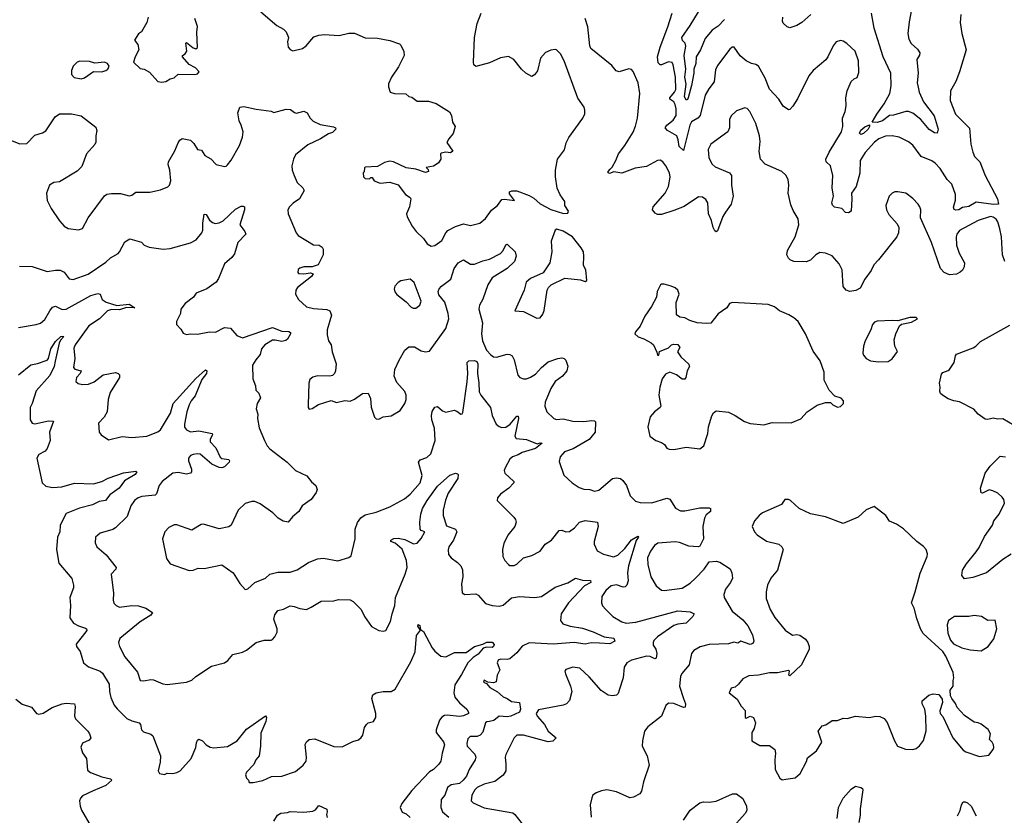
# Model space of a CAD drawing. Extents: x 2133489 to 2292442, y 756223 to 916462.
# Tile 216 of 256: x 2188484 to 2195696, y 845829 to 851657. Entities that reach past the tile are written whole.
import ezdxf

# ---------------------------------------------------------------- set-up
doc = ezdxf.new("R2010")
doc.units = 0

msp = doc.modelspace()

# ---------------------------------------------------------------- linework, layer by layer
at = {"layer": '0CON20XD'}
for points in [[(2193645, 851657.1), (2193599.9, 851610.1), (2193555, 851579.6), (2193505, 851519.8), (2193471.2, 851435), (2193439.4, 851385), (2193435.2, 851335), (2193422.3, 851295), (2193422.3, 851265), (2193403.9, 851175), (2193380.9, 851085), (2193375, 851071.4), (2193365, 851067.5), (2193354.4, 851095), (2193365.2, 851185), (2193356.4, 851235), (2193363.1, 851295), (2193351.6, 851395), (2193363.2, 851463.2), (2193358.2, 851485), (2193338.2, 851505), (2193333.8, 851525), (2193395, 851612.9), (2193481.9, 851758.1)], [(2195015, 851731.2), (2194998.6, 851641.4), (2194990, 851555), (2194995.4, 851515), (2195012.7, 851482.7), (2195059.8, 851439.8), (2195077.5, 851415), (2195074.4, 851395.6), (2195056, 851365), (2195064.6, 851265), (2195057.7, 851195), (2195065, 851163.3), (2195071.5, 851125), (2195102.8, 851055), (2195181.9, 850951.9), (2195212.3, 850855), (2195205, 850826), (2195185, 850827.5), (2195145, 850851.1), (2195085, 850924.5), (2195025, 850971.1), (2194995, 850984.6), (2194975, 850984.6), (2194885, 850958.1), (2194854.2, 850955.8), (2194804.7, 850914.7), (2194764.3, 850904.3), (2194727.5, 850905), (2194761.4, 850965), (2194815, 851039.2), (2194856.9, 851115), (2194867.5, 851172.5), (2194863.9, 851263.9), (2194807.7, 851385), (2194742.5, 851595), (2194723.8, 851703.8)], [(2189424.2, 851675), (2189414, 851636), (2189375, 851567.5), (2189355, 851553.3), (2189323.6, 851506.4), (2189350, 851475), (2189356.7, 851435), (2189330, 851385), (2189317.5, 851345), (2189365, 851298.8), (2189395, 851294.2), (2189435, 851272), (2189495, 851203.3), (2189525, 851198.8)], [(2189525, 851198.8), (2189555, 851204), (2189586.4, 851223.6), (2189615, 851230), (2189643.3, 851256.7), (2189765.7, 851254.3), (2189785, 851260), (2189797.5, 851275), (2189771.2, 851305), (2189725, 851328), (2189676.2, 851385), (2189676.7, 851395), (2189695, 851405.8), (2189709.2, 851425), (2189700, 851485), (2189705, 851490), (2189755, 851450), (2189775, 851443.8), (2189787.3, 851452.7), (2189782, 851565), (2189785.8, 851605.8), (2189766.7, 851665)], [(2190250, 851715), (2190367.5, 851615), (2190416.1, 851586.1), (2190435, 851567.5), (2190452.5, 851525), (2190446, 851495), (2190451.2, 851455), (2190465, 851437.5), (2190485, 851427.5), (2190555, 851446.7), (2190582.5, 851465), (2190639.3, 851530.7), (2190675, 851543.3), (2190715, 851548.8), (2190825, 851540), (2190895, 851558.8), (2190935, 851556.7), (2191015, 851523.3), (2191105, 851521.2), (2191195, 851503.8), (2191265, 851480), (2191275, 851470), (2191297.5, 851422.5), (2191300, 851395), (2191258.3, 851311.7), (2191206, 851235), (2191185, 851187.5), (2191184.1, 851164.1), (2191196.4, 851126.4), (2191230, 851115), (2191312.5, 851112.5), (2191333.9, 851093.9), (2191355, 851088.8), (2191395, 851059.2), (2191478.8, 851058.8), (2191535, 851043.8), (2191632.3, 850982.3), (2191646.2, 850955), (2191654, 850905), (2191672.5, 850875), (2191657.7, 850822.3), (2191625.9, 850784.1), (2191612.7, 850757.3), (2191656.7, 850693.3), (2191638.9, 850681.1), (2191605, 850685.4), (2191571.2, 850678.8), (2191566.7, 850675), (2191568.8, 850635), (2191552, 850608), (2191534.1, 850595.9), (2191515, 850583.8), (2191460, 850575), (2191475, 850560), (2191477.5, 850545), (2191455, 850536.7), (2191385, 850562), (2191315, 850572), (2191222.5, 850615), (2191195, 850619.2), (2191155, 850610), (2191105, 850580), (2191015, 850577.5), (2191008.3, 850571.7), (2191007.5, 850542.5), (2191000, 850535), (2191002.5, 850505), (2191015, 850493.3), (2191045, 850490), (2191055, 850500), (2191065, 850500), (2191080, 850475), (2191125, 850460), (2191195, 850467.5), (2191255.7, 850445.7), (2191310, 850375), (2191344, 850354), (2191348.8, 850345), (2191339.2, 850285), (2191318, 850235), (2191322.3, 850212.3), (2191358.8, 850145), (2191386.7, 850105), (2191442.5, 850055), (2191467.5, 850015), (2191497, 849997)], [(2191497, 849997), (2191525, 850003.3), (2191575, 850040), (2191604.2, 850095.8), (2191618.8, 850111.2), (2191675, 850141.1), (2191735, 850162.2), (2191785, 850150), (2191855, 850166.2), (2191895, 850199.2), (2191939.3, 850260.7), (2191983.6, 850296.4), (2192015, 850339.2), (2192035, 850343.1), (2192107.5, 850332.5), (2192070.3, 850380.3), (2192072, 850395), (2192087.3, 850402.7), (2192125, 850403.3), (2192215, 850368.2), (2192248.8, 850348.8), (2192295, 850308.6), (2192375, 850266), (2192467.3, 850237.3), (2192499.7, 850240.3), (2192503.8, 850255), (2192477.5, 850295), (2192477.5, 850325), (2192443, 850373), (2192421.7, 850421.7), (2192407.5, 850505), (2192407.5, 850555), (2192424.2, 850635.8), (2192475, 850703.3), (2192486.2, 850755), (2192505, 850792.5), (2192608.8, 850935), (2192623, 850967), (2192622.5, 850995), (2192617.5, 851015), (2192572.3, 851082.3), (2192471.4, 851355), (2192445, 851406.2), (2192416.2, 851435), (2192405, 851437.5), (2192375, 851433.8), (2192334.2, 851415.8), (2192298.8, 851375), (2192277.7, 851282.3), (2192255, 851252.5), (2192235, 851240), (2192190, 851265), (2192158.8, 851295), (2192103.8, 851365), (2192065, 851385.8), (2192005, 851377.5), (2191925, 851341.2), (2191823.6, 851313.6), (2191810, 851325), (2191808, 851345), (2191816, 851525), (2191835, 851627.5), (2191864, 851705)], [(2195698.9, 849885), (2195681.5, 849935), (2195675.8, 850065), (2195664.1, 850125), (2195648, 850175), (2195635, 850194.4), (2195615, 850210), (2195595, 850216), (2195505, 850184.5), (2195368.1, 850111.9), (2195349.1, 850085), (2195342.9, 850065), (2195344.5, 850005), (2195365.5, 849945.5), (2195404.2, 849875), (2195402.7, 849847.3), (2195389.1, 849820.9), (2195373.2, 849806.8), (2195345, 849792.9), (2195295, 849788.6), (2195255, 849804.2), (2195229.5, 849835), (2195161.2, 850025), (2195082, 850205), (2195084.3, 850265), (2195078.1, 850285), (2195065, 850306.2), (2195025, 850346.2), (2194975, 850386), (2194915, 850396.7), (2194895, 850396.7), (2194875, 850386.2), (2194851.2, 850365), (2194828, 850295), (2194832.7, 850262.7), (2194849.4, 850229.4), (2194910.3, 850160.3), (2194924, 850135), (2194920.8, 850095), (2194909.2, 850065), (2194775, 849897.1), (2194739.3, 849860.7), (2194720.9, 849819.1), (2194673.8, 849756.2), (2194639.3, 849690.7), (2194607.4, 849672.6), (2194565, 849665.6), (2194538, 849675), (2194515, 849703.3), (2194509.1, 849825), (2194487.1, 849867.1), (2194435, 849926.2), (2194385, 849946.9), (2194345, 849950.9), (2194315, 849934.4), (2194275, 849895.6), (2194245, 849882.9), (2194155, 849885.7), (2194126.8, 849896.8), (2194115, 849908.8), (2194103.1, 849935), (2194108.1, 849965), (2194163.5, 850065), (2194190.8, 850155), (2194185, 850197.5), (2194148.5, 850258.5), (2194131.3, 850301.3), (2194111.4, 850385), (2194117.5, 850445), (2194112, 850485), (2194095, 850516.7), (2194065, 850543.8), (2193945, 850598.8), (2193908.8, 850635), (2193900.6, 850690.6), (2193908.5, 850765), (2193903.5, 850805), (2193875.6, 850895), (2193832, 850985), (2193813.3, 851005), (2193795, 851010), (2193735, 850988), (2193695, 850951.2), (2193682.5, 850925), (2193683.8, 850865), (2193671.2, 850835), (2193546, 850745), (2193525.6, 850705), (2193530.9, 850645), (2193555, 850598), (2193578.7, 850578.7), (2193683.6, 850533.6), (2193696.7, 850515), (2193698.6, 850445), (2193710, 850365), (2193695.8, 850305), (2193653.2, 850246.8), (2193633.8, 850215), (2193595, 850110), (2193585, 850102.5), (2193575, 850110), (2193564.2, 850134.2), (2193552, 850185), (2193530, 850235), (2193524.3, 850314.3), (2193509.7, 850339.7), (2193485, 850356.2), (2193455, 850358.8), (2193351.2, 850288.8), (2193275, 850260), (2193185, 850230), (2193155, 850230), (2193139.2, 850239.2), (2193118.8, 850265), (2193124, 850285), (2193212.5, 850385), (2193235.4, 850435), (2193247.6, 850502.4), (2193243.3, 850535), (2193216.9, 850586.9), (2193195, 850615.8), (2193175, 850628), (2193155, 850625.7), (2193075, 850580), (2192991.2, 850568.8), (2192895, 850532.2), (2192835, 850542.5), (2192805, 850530), (2192794.2, 850534.2), (2192794, 850544), (2192809.4, 850560.6), (2192824.3, 850575.7), (2192851.4, 850625), (2192870.8, 850675), (2192917.1, 850735), (2192978.3, 850831.7), (2192995, 850876.7), (2193009.4, 850935), (2193026, 851115), (2193014, 851195), (2192977, 851277), (2192965, 851291.2), (2192945, 851296.2), (2192875.8, 851274.2), (2192851.7, 851281.7), (2192820.9, 851320.9), (2192668, 851445), (2192660.8, 851465), (2192645.6, 851605), (2192624.5, 851664.5)], [(2195376.7, 851695), (2195371.9, 851635), (2195384.3, 851555), (2195417.5, 851435), (2195367.5, 851275), (2195340, 851205), (2195302, 851135), (2195298.6, 851065), (2195338, 850965), (2195441.7, 850861.7), (2195450, 850745), (2195464, 850685), (2195477.5, 850655), (2195515.7, 850615.7), (2195555.8, 850515), (2195645.3, 850345.3), (2195653.9, 850306.1), (2195616.9, 850303.1), (2195490.3, 850319.7), (2195435, 850287.1), (2195389.1, 850280.9), (2195362.5, 850265), (2195340.7, 850260.7), (2195327.4, 850267.4), (2195323.6, 850283.6), (2195338.5, 850335), (2195337.9, 850375), (2195311.7, 850451.7), (2195276.1, 850486.1), (2195225, 850565.8), (2195190, 850605), (2195165, 850622.9), (2195085.8, 850655), (2195025, 850738.6), (2194992.8, 850762.8), (2194925.4, 850795.4), (2194875, 850805.5), (2194825, 850803.1), (2194776, 850785), (2194745, 850760.6), (2194676.5, 850683.5), (2194640.4, 850625), (2194638, 850532), (2194610.4, 850435), (2194575.3, 850384.7), (2194579.2, 850345), (2194574.1, 850255), (2194555, 850241.9), (2194533.3, 850243.3), (2194505, 850274.4), (2194452.8, 850282.8), (2194438, 850298), (2194431.8, 850315), (2194443.5, 850365), (2194434.5, 850425), (2194439.2, 850515), (2194423.1, 850585), (2194390.8, 850615), (2194389.2, 850635), (2194411.9, 850685), (2194504.4, 850835), (2194511.9, 850875), (2194511.4, 850935), (2194530.8, 850985), (2194537.5, 851025), (2194536, 851085), (2194544, 851135), (2194573.8, 851205), (2194595, 851223.3), (2194617.7, 851232.3), (2194631.2, 851268.8), (2194626.9, 851355), (2194603.3, 851425), (2194543, 851483), (2194515, 851500), (2194495, 851503.8), (2194465, 851493.8), (2194441.2, 851465), (2194403.8, 851385), (2194387.3, 851362.7), (2194296.2, 851285), (2194263.7, 851246.3), (2194182.1, 851077.9), (2194147.4, 851022.6), (2194125, 850998.8), (2194115, 850996.2), (2194075, 851023.8), (2194044.2, 851075), (2193975, 851147.5), (2193945, 851229.2), (2193895, 851315.8), (2193875, 851329.4), (2193845, 851335.7), (2193803.8, 851355), (2193760.9, 851390.9), (2193715.9, 851455.9), (2193702.5, 851455), (2193685, 851440), (2193595, 851320.8), (2193580.4, 851289.6), (2193569.3, 851200.7), (2193530.3, 851149.7), (2193505, 851103.3), (2193468.8, 850955), (2193451.9, 850935), (2193405, 850907.3), (2193392.4, 850885), (2193345, 850697.5), (2193315, 850728.8), (2193307.7, 850777.7), (2193297.1, 850805), (2193227.8, 850845), (2193212.7, 850865), (2193224.4, 850885), (2193270.6, 850919.4), (2193292.2, 850955), (2193293, 851003), (2193285.9, 851035), (2193275, 851054.4), (2193245.6, 851075), (2193244.6, 851085), (2193280.7, 851125), (2193290, 851145), (2193288.2, 851235), (2193270.8, 851325), (2193262.1, 851342.1), (2193235, 851349.1), (2193185, 851325.5), (2193175, 851326.7), (2193161.4, 851341.4), (2193155.8, 851385), (2193174.2, 851455), (2193232.3, 851605), (2193263.5, 851705)], [(2194277.5, 851695), (2194213.2, 851636.8), (2194175, 851614.4), (2194125, 851596.7), (2194104, 851604), (2194075, 851630), (2194070, 851645), (2194074.3, 851675)], [(2188935, 851224.4), (2188958.3, 851231.7), (2189025, 851276.7), (2189085, 851273.8), (2189115, 851283.3), (2189130, 851295), (2189138.8, 851315), (2189126.2, 851335), (2189105, 851345.6), (2189035, 851338.8), (2188995, 851351.2), (2188925, 851352), (2188905, 851345.8), (2188874.4, 851315), (2188864.4, 851285), (2188862.9, 851255), (2188883.2, 851233.2), (2188935, 851224.4)], [(2188405, 850777.8), (2188485, 850748), (2188535, 850750), (2188595, 850811.2), (2188651.7, 850828.3), (2188675, 850842), (2188743.8, 850945), (2188775, 850968), (2188862.5, 850967.5), (2188935, 850952.5), (2189040.5, 850870.5), (2189048.8, 850845), (2189041.4, 850805), (2189041.7, 850758.3), (2189035, 850742.5), (2188972, 850675), (2188938.9, 850581.1), (2188905, 850547.1), (2188775, 850468.1), (2188735, 850464.2), (2188702.5, 850445), (2188681.2, 850385), (2188685, 850332.5), (2188714.3, 850274.3), (2188775, 850183.3), (2188810, 850145), (2188837.7, 850127.7), (2188915, 850116.7), (2188943, 850127), (2188984.2, 850205.8), (2189104.7, 850365.3), (2189122.5, 850377.5), (2189155, 850384.5), (2189222.7, 850382.7), (2189285, 850366.2), (2189305, 850371.2), (2189335, 850393.3), (2189435.9, 850394.1), (2189515, 850411.2), (2189567.7, 850432.3), (2189580, 850445), (2189590, 850475), (2189583.8, 850555), (2189571.2, 850595), (2189573.8, 850615), (2189620, 850695), (2189644.3, 850755.7), (2189656.7, 850775), (2189675, 850786.7), (2189735, 850773.3), (2189758.8, 850748.8), (2189785, 850706.7), (2189815, 850700), (2189840.7, 850660.7), (2189885, 850637.5), (2189922.5, 850595), (2189985, 850580.8), (2189996.7, 850583.3), (2190005, 850593.3), (2190032.3, 850627.7), (2190094.4, 850735.6), (2190115.7, 850795), (2190120, 850835), (2190106.9, 850885), (2190092.2, 850915), (2190081.1, 850975), (2190095.7, 851015), (2190125, 851021.1), (2190215, 851000.5), (2190325, 850986.7), (2190345, 850977.5), (2190435, 851001.2), (2190467.7, 850997.7), (2190495.8, 850975.8), (2190511.2, 850971.2), (2190565, 850985.8), (2190590, 850975), (2190610.6, 850935), (2190633.9, 850913.9), (2190685, 850890), (2190782.3, 850872.3), (2190797.5, 850865), (2190800, 850855), (2190775, 850830), (2190745, 850821.2), (2190686.1, 850783.9), (2190595, 850740), (2190505, 850665.8), (2190488.6, 850635), (2190477.5, 850585), (2190480, 850555), (2190494, 850515), (2190515, 850463.3), (2190558.8, 850425), (2190566.2, 850405), (2190533.8, 850345), (2190486.7, 850313.3), (2190458.8, 850285), (2190448.8, 850265), (2190451.2, 850235), (2190508, 850095), (2190523.8, 850075), (2190635, 850008), (2190677.5, 850005), (2190699.3, 849989.3), (2190707.5, 849975), (2190707.5, 849935), (2190669.3, 849860.7), (2190625, 849846.2), (2190565, 849846.2), (2190535, 849836.7), (2190523.9, 849826.1), (2190520, 849805), (2190526.7, 849796.7), (2190565, 849794.4), (2190615, 849803.3), (2190632.5, 849795), (2190622, 849775), (2190519.4, 849695), (2190507.1, 849675), (2190504.3, 849645), (2190526.3, 849606.3), (2190585, 849554.3), (2190635, 849541.9), (2190734.3, 849534.3), (2190755, 849523.8), (2190766.8, 849493.2), (2190735.8, 849385), (2190737.1, 849347.1), (2190746, 849305), (2190766, 849275), (2190773.6, 849223.6), (2190801.2, 849135), (2190796.1, 849083.9), (2190790, 849065), (2190775, 849051.2), (2190755, 849046.2), (2190665, 849047.1), (2190631.9, 849038.1), (2190609.5, 849020.5), (2190600.8, 848995), (2190596.7, 848835), (2190597.5, 848815), (2190605, 848802.5), (2190625, 848807.5), (2190672.7, 848837.3), (2190765, 848866.2), (2190805, 848853.3), (2190865, 848866), (2190905, 848863.3), (2190935, 848876.7), (2190995, 848917.5), (2191035, 848920), (2191053, 848883), (2191058.3, 848818.3), (2191083.3, 848745), (2191095, 848732.5), (2191115, 848730), (2191145, 848746.7), (2191205.7, 848754.3), (2191270, 848795), (2191305, 848846.2), (2191314.4, 848875), (2191315.6, 848905), (2191305, 848933.3), (2191245, 848998.8), (2191226.9, 849045), (2191232.5, 849095), (2191262.5, 849162.5), (2191304.2, 849235), (2191335, 849260), (2191375, 849261.2), (2191425, 849232), (2191455, 849223.8), (2191485, 849228.8), (2191605.6, 849395), (2191626.9, 849465), (2191622.7, 849505), (2191596.9, 849586.9), (2191555, 849641.4), (2191549.6, 849665), (2191556.5, 849685), (2191573.1, 849705), (2191642.5, 849755), (2191667.1, 849835), (2191695, 849876), (2191735, 849897.5), (2191785, 849866.9), (2191815, 849865.5), (2191875, 849890), (2191925, 849901.5), (2192005.4, 849944.6), (2192024, 849965), (2192045, 850006.7), (2192055, 850012.5), (2192113.3, 849955), (2192120, 849925), (2192109.2, 849885), (2192053.1, 849835), (2191944.6, 849765.4), (2191912.7, 849715), (2191875, 849609.2), (2191850.5, 849565), (2191847.9, 849535), (2191874.7, 849435), (2191866.4, 849355), (2191873.4, 849303.4), (2191903.8, 849235), (2191935, 849200.6), (2191955, 849188.1), (2191975, 849184.5), (2192055, 849205.7), (2192075, 849204.2), (2192091.2, 849195), (2192105.6, 849165.6), (2192132.3, 849052.3), (2192147.5, 849035), (2192175, 849026.2), (2192195, 849026), (2192225, 849037.5), (2192260.7, 849059.3), (2192305, 849110), (2192355, 849150.6), (2192425, 849173.8), (2192455, 849178.8), (2192472.5, 849175), (2192483.6, 849163.6), (2192498.3, 849118.3), (2192492.5, 849085), (2192460.6, 849045), (2192405, 849005.6), (2192374.2, 848954.2), (2192333.5, 848855), (2192330, 848825), (2192345, 848783.8), (2192395, 848735.8), (2192415, 848728.1), (2192465, 848732.9), (2192535, 848715.6), (2192615, 848714.4), (2192675, 848721.4), (2192695, 848718.8), (2192700.7, 848710.7), (2192697.9, 848635), (2192655, 848581.8), (2192537.4, 848512.6), (2192475, 848490.6), (2192442, 848455), (2192435, 848420), (2192469.7, 848319.7), (2192530, 848265), (2192580.7, 848230.7), (2192617, 848217), (2192660, 848215), (2192695, 848204.2), (2192725, 848210.8), (2192825, 848295.5), (2192855, 848299.6), (2192885, 848294.6), (2192902.3, 848282.3), (2192927.9, 848245), (2192955, 848170), (2192995, 848128.8), (2193029.2, 848119.2), (2193115, 848118.6), (2193225, 848152), (2193245, 848143.3), (2193288.3, 848078.3), (2193325, 848060), (2193355, 848058.8), (2193465, 848080.8), (2193535, 848080), (2193542.5, 848075), (2193542.5, 848055), (2193510.7, 848029.3), (2193500, 848005), (2193487.1, 847945), (2193491.4, 847855), (2193465, 847801.2), (2193454.1, 847795.9), (2193385, 847799.1), (2193316.9, 847826.9), (2193285, 847832.7), (2193158.6, 847821.4), (2193134, 847806), (2193105, 847764.3), (2193082.5, 847715), (2193083.7, 847666.3), (2193106.2, 847575), (2193145, 847510), (2193185, 847478.1), (2193205.5, 847474.5), (2193336.7, 847493.3), (2193395, 847529.5), (2193433.4, 847566.6), (2193498.3, 847631.7), (2193535, 847686.2), (2193585, 847689.2), (2193613.2, 847683.2), (2193686.7, 847635), (2193698.8, 847605), (2193703.8, 847565), (2193691.2, 847535), (2193654.2, 847485), (2193642.5, 847445), (2193644.3, 847425), (2193703.3, 847325), (2193780.5, 847260.5), (2193816.2, 847216.2), (2193850.4, 847150.4), (2193862.2, 847105), (2193853.4, 847086.6), (2193835, 847080.8), (2193765, 847103.8), (2193745, 847090), (2193715, 847096), (2193675, 847084.4), (2193535, 847080.5), (2193468, 847062), (2193421.2, 847035), (2193404, 847015), (2193387.9, 846932.1), (2193332.8, 846867.2), (2193323.3, 846845), (2193317.1, 846775), (2193345.8, 846684.2), (2193361.1, 846645), (2193359.2, 846620.8), (2193345, 846617.5), (2193275, 846647.8), (2193235, 846651.2), (2193216.4, 846633.6), (2193183.8, 846555), (2193084.3, 846475.7), (2193061.2, 846445), (2193046, 846375), (2193044.1, 846334.1), (2193078.8, 846265), (2193094, 846195), (2193053.8, 846075), (2193038.8, 846005), (2193026.7, 845985), (2192979.5, 845960.5), (2192953.6, 845956.4), (2192855, 846000.8), (2192785, 846015.8), (2192745, 846008.8), (2192706.4, 845993.6), (2192682.5, 845975), (2192673.6, 845956.4), (2192663.3, 845905), (2192670, 845815)], [(2194645, 850814.6), (2194634.7, 850825), (2194645, 850847.3), (2194675, 850871.8), (2194707.5, 850887.5), (2194708.9, 850875), (2194699.3, 850855), (2194665, 850823.5), (2194645, 850814.6)], [(2188482.3, 849852.3), (2188575, 849848), (2188685, 849812.5), (2188745, 849822.9), (2188781.2, 849821.2), (2188808.3, 849808.3), (2188845, 849758.8), (2188875, 849752.9), (2188986.4, 849793.6), (2189115, 849880), (2189147.7, 849912.3), (2189205, 849943.8), (2189214.4, 849955.6), (2189255, 850030), (2189289.3, 850050.7), (2189375, 850026.7), (2189395.9, 850005.9), (2189431.2, 849991.2), (2189535, 849976.2), (2189585, 849981.2), (2189735, 850022.5), (2189775.5, 850044.5), (2189818.6, 850095), (2189825.5, 850115), (2189824.5, 850165), (2189835, 850231.2), (2189848.7, 850228.7), (2189875, 850188.8), (2189895, 850171.2), (2189915, 850164), (2189945, 850168), (2189975, 850184), (2190065, 850269.4), (2190105, 850291.4), (2190121.7, 850291.7), (2190130, 850285), (2190129.2, 850265), (2190096.7, 850155), (2190134, 850105), (2190139.2, 850085), (2190081.4, 850025), (2190057.4, 849942.6), (2190038.6, 849915), (2189982.8, 849867.2), (2189961.9, 849815), (2189939.8, 849760.2), (2189922.5, 849735), (2189853.7, 849686.3), (2189777, 849653), (2189756, 849625), (2189695, 849576.7), (2189663.8, 849535), (2189662.5, 849505), (2189632.5, 849445), (2189632.5, 849425), (2189665, 849390), (2189680.7, 849360.7), (2189705, 849350), (2189735, 849356.7), (2189785, 849353.8), (2189875, 849370), (2189917, 849367), (2189985, 849402.5), (2190027.8, 849397.8), (2190075, 849344.3), (2190115, 849325.6), (2190335, 849402.7), (2190405, 849376.2), (2190455, 849373.1), (2190468, 849365), (2190466.9, 849355), (2190444.5, 849315.5), (2190433.1, 849306.9), (2190405, 849298.4), (2190355, 849310.3), (2190335, 849308.7), (2190278.1, 849275), (2190254.4, 849245), (2190245.7, 849204.3), (2190214.4, 849165.6), (2190190, 849125), (2190191.2, 849025), (2190210, 848975), (2190213, 848943), (2190235, 848920), (2190246.4, 848886.4), (2190223.3, 848845), (2190216.7, 848805), (2190227.7, 848767.7), (2190226, 848735), (2190237.3, 848667.3), (2190275.7, 848575), (2190295.4, 848535.4), (2190315, 848512), (2190442, 848415), (2190504.6, 848354.6), (2190586.2, 848315), (2190620.3, 848270.3), (2190653.3, 848245), (2190663.3, 848215), (2190656.1, 848193.9), (2190617.7, 848142.3), (2190552.5, 848095), (2190527.5, 848055), (2190482.5, 848015), (2190450, 847975), (2190414.1, 847984.1), (2190376.4, 848006.4), (2190336.7, 848045), (2190245, 848110.8), (2190207, 848127), (2190185, 848128), (2190135, 848113.8), (2190083.8, 848065), (2190033.3, 847955), (2190015, 847941.2), (2189945, 847926), (2189829.3, 847960.7), (2189812.3, 847957.7), (2189745, 847916.7), (2189635, 847957.5), (2189615, 847955.8), (2189575, 847937.5), (2189547.5, 847905), (2189530, 847855), (2189559.5, 847709.5), (2189585, 847671.2), (2189725, 847621.2), (2189755, 847623.3), (2189791.7, 847638.3), (2189835, 847636.7), (2189965, 847664), (2190048, 847605), (2190095.9, 847525.9), (2190135, 847482.5), (2190155, 847487.5), (2190205, 847533.8), (2190283.2, 847566.8), (2190315, 847596), (2190375, 847609.4), (2190465, 847609.4), (2190517, 847627)], [(2192271.2, 849471.2), (2192295, 849473.3), (2192315, 849500), (2192324.5, 849525.5), (2192348, 849675), (2192355.9, 849694.1), (2192375.9, 849714.1), (2192476.4, 849763.6), (2192591.7, 849751.7), (2192625, 849740), (2192637.5, 849745), (2192630, 849825), (2192612.5, 849855), (2192616.7, 849925), (2192612.5, 849955), (2192597.5, 849985), (2192532.2, 850065), (2192465, 850108.2), (2192418.6, 850121.4), (2192405.7, 850114.3), (2192375.6, 850035), (2192381.9, 849955), (2192367.8, 849875), (2192318.5, 849801.5), (2192225, 849762), (2192193.8, 849735), (2192180, 849675), (2192110, 849525), (2192175, 849518), (2192271.2, 849471.2)], [(2191385, 849544.3), (2191415.6, 849564.4), (2191424.4, 849595), (2191372.3, 849732.3), (2191345, 849756.2), (2191275, 849743.3), (2191255, 849732.5), (2191232.5, 849705), (2191227.5, 849685), (2191232.3, 849662.3), (2191245, 849642.5), (2191315, 849590), (2191351.3, 849551.3), (2191365, 849544.3), (2191385, 849544.3)], [(2193275, 848508.8), (2193365, 848526), (2193465, 848513.8), (2193493.9, 848536.1), (2193523.8, 848625), (2193530, 848675), (2193553.8, 848755), (2193565, 848777.5), (2193585, 848792.5), (2193675, 848782.5), (2193725, 848757.5), (2193792.3, 848712.3), (2193835, 848697.5), (2193935, 848690), (2193995, 848706), (2194135, 848702.5), (2194206.1, 848733.9), (2194252.5, 848785), (2194325, 848833.3), (2194385, 848852.5), (2194421.7, 848851.7), (2194440, 848835), (2194475, 848817.5), (2194495, 848822.5), (2194517.5, 848845), (2194517.5, 848865), (2194500, 848885), (2194455, 848900), (2194413.9, 848943.9), (2194376.7, 849015), (2194376.7, 849075), (2194347.7, 849157.7), (2194295, 849227.5), (2194239.2, 849355), (2194186, 849445), (2194155, 849473.8), (2194117.5, 849495), (2194050, 849525), (2194013.6, 849553.6), (2193965, 849570), (2193705.4, 849584.6), (2193681.8, 849578.2), (2193663.8, 849545), (2193599.1, 849500.9), (2193545.6, 849434.4), (2193515, 849430.5), (2193447, 849437), (2193393.4, 849453.4), (2193355, 849473.5), (2193318, 849478), (2193295, 849493.8), (2193293.3, 849585), (2193313, 849647), (2193304, 849675), (2193285, 849693.1), (2193256.2, 849705), (2193205, 849720), (2193185, 849718.8), (2193176.4, 849713.6), (2193154.1, 849665.9), (2193148, 849625), (2193112, 849555), (2193063.8, 849485), (2193028.3, 849411.7), (2192995, 849370), (2192990, 849355), (2193013, 849333), (2193055, 849320), (2193108.7, 849288.7), (2193125, 849273.8), (2193138, 849248), (2193151.7, 849221.7), (2193155, 849200), (2193165, 849200), (2193170, 849225), (2193235, 849253.8), (2193257.5, 849275), (2193275, 849280), (2193305, 849277.5), (2193320, 849255), (2193303, 849223), (2193327, 849187), (2193385, 849132.5), (2193390, 849115), (2193372.5, 849085), (2193363.3, 849035), (2193355, 849023.8), (2193335, 849024), (2193295.7, 849055.7), (2193245, 849074.2), (2193215, 849059.2), (2193188.6, 849025), (2193172.9, 848965), (2193165.8, 848905), (2193178.8, 848825), (2193176.2, 848815), (2193133.3, 848785), (2193102.7, 848747.3), (2193084, 848675), (2193100, 848605), (2193143, 848573), (2193185, 848560), (2193205.9, 848545.9), (2193225, 848518.8), (2193241.7, 848511.7), (2193275, 848508.8)], [(2188475, 849401.4), (2188605, 849423.5), (2188635, 849434.5), (2188668.7, 849461.3), (2188705.5, 849525), (2188725, 849550.6), (2188745, 849557.5), (2188795, 849534.4), (2188825, 849535.8), (2189005, 849635.9), (2189055, 849650.8), (2189074.2, 849645), (2189087.8, 849607.8), (2189116.5, 849586.5), (2189195, 849562.5), (2189285, 849573.8), (2189326.7, 849545), (2189265, 849548.8), (2189215, 849531.8), (2189155, 849533.8), (2189126.9, 849523.1), (2189068.9, 849465), (2188991.3, 849415), (2188888.9, 849275), (2188881.5, 849251.5), (2188887.8, 849175), (2188878.9, 849108.9), (2188887.5, 849097.5), (2188934, 849085), (2188925.5, 849065), (2188900, 849035), (2188895.6, 849005.6), (2188912.4, 848992.4), (2188944.5, 848984.5), (2188987.5, 848987.5), (2189028.8, 849005), (2189095, 849055.7), (2189185, 849073.1), (2189206.1, 849066.1), (2189215.7, 849055), (2189214.3, 849035), (2189145.7, 848925), (2189132.5, 848875), (2189123.8, 848785), (2189103.3, 848745), (2189060, 848700), (2189066.2, 848635), (2189081.2, 848615), (2189135, 848578.6), (2189235, 848603.8), (2189305, 848595.6), (2189415, 848607.1), (2189495, 848637.5), (2189515, 848652), (2189588.9, 848775), (2189608.6, 848845), (2189775, 849028.9), (2189845, 849092), (2189853.8, 849085), (2189852.2, 849065), (2189818, 849022), (2189768.6, 848901.4), (2189740, 848865), (2189725.4, 848835), (2189708.9, 848785), (2189691.4, 848695), (2189692.1, 848672.1), (2189705, 848652), (2189735, 848638.6), (2189795.7, 848644.3), (2189892.5, 848625), (2189896, 848615), (2189878, 848585), (2189880, 848565), (2189921.5, 848521.5), (2189952, 848452), (2189965, 848442.1), (2190014.5, 848434.5), (2190020.6, 848425), (2190017.3, 848415), (2189985, 848381.5), (2189965.2, 848374.8), (2189945, 848376.5), (2189891.6, 848401.6), (2189805, 848473.4), (2189785, 848477.1), (2189755, 848472), (2189735, 848463.3), (2189719.4, 848445), (2189720, 848425), (2189741.9, 848365), (2189742, 848345), (2189734.4, 848335.6), (2189705, 848327.8), (2189645, 848339.2), (2189605, 848335.6), (2189526.4, 848273.6), (2189505.5, 848244.5), (2189485.5, 848184.5), (2189476.5, 848173.5), (2189377.5, 848165), (2189351.2, 848155), (2189325, 848135.8), (2189297.1, 848095), (2189272.1, 848017.9), (2189185, 847933.8), (2189167, 847923), (2189072.5, 847895), (2189040, 847865), (2189036, 847825), (2189048, 847795), (2189117.5, 847737.5), (2189191.2, 847645), (2189187.3, 847632.7), (2189153.8, 847595), (2189170.8, 847455), (2189167.5, 847405), (2189172.1, 847382.1), (2189190, 847365), (2189215, 847354.2), (2189305, 847364.4), (2189355, 847363.1), (2189406.7, 847345), (2189456.7, 847315), (2189443.8, 847295), (2189365.3, 847244.7), (2189218, 847125), (2189208, 847095), (2189214.4, 847064.4), (2189255, 846990), (2189347, 846877), (2189366.7, 846816.7), (2189393.6, 846813.6), (2189445, 846824.2), (2189465, 846821.4), (2189532.4, 846792.4), (2189565, 846785.7), (2189705.5, 846804.5), (2189745, 846818.8), (2189773.8, 846845), (2189888.7, 846921.3), (2189983.3, 846945), (2190007.6, 846962.4), (2190045, 847006.7), (2190115, 847023.3), (2190145, 847038.8), (2190215, 847093.8), (2190275, 847110.8), (2190325, 847111.2), (2190335, 847116.7), (2190353.6, 847136.4), (2190369.3, 847170.7), (2190368.8, 847195), (2190345.6, 847265), (2190353, 847297), (2190375, 847328.8), (2190415, 847339.2), (2190465, 847362.9), (2190495, 847359.4), (2190535, 847342.9), (2190585, 847336.2), (2190617.9, 847352.1), (2190693.1, 847396.9), (2190785, 847400), (2190818.8, 847408.8), (2190905, 847408), (2190925.5, 847395.5), (2190984, 847335), (2191008.8, 847285), (2191060.5, 847210.5), (2191115, 847181.2), (2191145, 847176.7), (2191165, 847182.5), (2191200.5, 847249.5), (2191210.8, 847305), (2191231.4, 847365), (2191237.5, 847425), (2191307.7, 847595), (2191321.3, 847645), (2191316.4, 847695), (2191285, 847778.1), (2191235, 847822.5), (2191203.3, 847835), (2191201.2, 847845), (2191223.8, 847856.2), (2191255, 847858.2), (2191305, 847847.8), (2191367.2, 847817.2), (2191395, 847821.8), (2191424.8, 847855.2), (2191451.9, 847905), (2191425.6, 847915.6), (2191418.2, 847925), (2191415.4, 847975.4), (2191421.5, 848035), (2191435.2, 848075), (2191468.3, 848135), (2191545, 848239.2), (2191635, 848321.1), (2191675, 848334.2), (2191691.2, 848331.2), (2191695.6, 848325), (2191692.2, 848295), (2191621.5, 848188.5), (2191602, 848138), (2191585.8, 848065), (2191585.2, 848025), (2191609.5, 847949.5), (2191675, 847925.8), (2191685.8, 847905.8), (2191662.2, 847845), (2191626.9, 847795), (2191622.1, 847772.1), (2191625, 847740), (2191643.6, 847713.6), (2191691.7, 847681.7), (2191713.8, 847655), (2191727, 847627), (2191730, 847575), (2191718.8, 847525), (2191725, 847457.5), (2191745, 847446.7), (2191825, 847450), (2191840.8, 847440.8), (2191895, 847380), (2191945, 847364.3), (2191995, 847360), (2192025, 847367.5), (2192085, 847420.8), (2192145, 847430.4), (2192255, 847422.9), (2192305, 847432.3), (2192405, 847498.9), (2192498.9, 847531.1), (2192555, 847566.7), (2192605, 847550), (2192665, 847548), (2192666, 847535), (2192620, 847510), (2192503.9, 847386.1), (2192449.4, 847305), (2192444, 847255), (2192461.7, 847231.7), (2192515, 847213.1), (2192605, 847199.1), (2192685, 847173.8), (2192765, 847136.2), (2192835.5, 847125.5), (2192843.8, 847105), (2192806.2, 847085), (2192729.6, 847090.4), (2192668.5, 847091.5), (2192625, 847083.2), (2192545, 847093.3), (2192392.2, 847082.2), (2192215, 847092.7), (2192165, 847068.1), (2192125, 847020), (2192074.6, 846975.4), (2192055, 846969.6), (2192005, 846971.5), (2191987.5, 846965), (2191981.9, 846945), (2191999.6, 846895), (2191980.3, 846855), (2191973.2, 846806.8), (2191955, 846798.2), (2191913, 846803), (2191885, 846817.5), (2191880, 846805), (2191904.1, 846794.1), (2191927.5, 846765), (2191983.4, 846733.4), (2192025, 846695.4), (2192055, 846683.9), (2192085, 846662.1), (2192144.3, 846654.3), (2192153.1, 846605), (2192143.8, 846585), (2192082, 846555), (2192055, 846550), (2191995, 846554.4), (2191956.1, 846523.9), (2191925, 846514.7)], [(2194775, 849150), (2194845, 849153.3), (2194875, 849172.5), (2194913.3, 849225), (2194894, 849265), (2194889.5, 849310.5), (2194900, 849355), (2194927.5, 849415), (2194943.6, 849426.4), (2195015, 849441.2), (2195060, 849465), (2195050, 849475), (2195004.1, 849475.9), (2194915, 849450), (2194875, 849453.3), (2194765, 849447.2), (2194745, 849440.5), (2194729.4, 849425), (2194718, 849385), (2194676.2, 849305), (2194664, 849265), (2194660, 849215), (2194665, 849200), (2194683.6, 849173.6), (2194715, 849157.5), (2194775, 849150)], [(2195808.8, 848658.8), (2195685, 848732.9), (2195645, 848730), (2195615, 848736.7), (2195575, 848728.8), (2195555, 848731.2), (2195505, 848766.2), (2195473.6, 848803.6), (2195367.1, 848857.1), (2195326.4, 848863.6), (2195285, 848880), (2195242.5, 848905), (2195229.3, 848919.3), (2195223.3, 848935), (2195226.7, 848965), (2195221.2, 848995), (2195235, 849060), (2195245, 849073.3), (2195285, 849086.7), (2195293.3, 849095), (2195328.8, 849145), (2195337.5, 849195), (2195345, 849206.7), (2195466.8, 849253.2), (2195486.7, 849265), (2195520.3, 849299.7), (2195735, 849418)], [(2188474.2, 849055), (2188565, 849128.6), (2188615, 849138), (2188685, 849161.5), (2188695.4, 849175), (2188710.8, 849245), (2188745, 849299.1), (2188785, 849335.5), (2188795, 849339.4), (2188807.5, 849335), (2188781.7, 849308.3), (2188772.9, 849287.1), (2188743.6, 849155), (2188736.5, 849115), (2188705, 849049.2), (2188605, 848938), (2188575.8, 848845), (2188560, 848815), (2188561.4, 848725), (2188575, 848700), (2188595, 848695.8), (2188695, 848717.8), (2188732.5, 848715), (2188702.2, 848635), (2188707.5, 848575), (2188686, 848515), (2188670, 848495), (2188625, 848470.8), (2188609.4, 848445), (2188647.5, 848265), (2188675, 848239.2), (2188725, 848229.5), (2188792.5, 848235), (2188885, 848260.6), (2189025, 848255.6), (2189085, 848272.9), (2189132.2, 848297.8), (2189195, 848320.4), (2189245, 848336.5), (2189335, 848348.8), (2189342.5, 848345), (2189330, 848325), (2189251.4, 848278.6), (2189211.4, 848225), (2189143.4, 848176.6), (2189111.9, 848135), (2189065, 848127.4), (2189016.4, 848103.6), (2188922, 848078), (2188825, 848038.9), (2188779.4, 847955), (2188776.7, 847905), (2188761.4, 847865), (2188754.3, 847775), (2188771.4, 847675), (2188865, 847563.3), (2188878.6, 847515), (2188877.5, 847495), (2188850.8, 847425), (2188855.8, 847365), (2188852, 847275), (2188878.8, 847235), (2188915.6, 847215.6), (2188965, 847200), (2188973.8, 847195), (2188976.4, 847183.6), (2188897, 847083), (2188900, 847065), (2188927.7, 847027.7), (2188950, 846945), (2188987, 846917), (2189074, 846885), (2189089.7, 846869.7), (2189138.6, 846788.6), (2189140.4, 846735), (2189152.1, 846692.1), (2189176.3, 846636.3), (2189198.3, 846608.3), (2189268.3, 846538.3), (2189305, 846520), (2189358.8, 846505), (2189367.5, 846495), (2189375.8, 846455.8), (2189389.5, 846439.5), (2189445, 846422), (2189460, 846410), (2189514.5, 846264.5), (2189513.2, 846216.8), (2189498.8, 846155), (2189507.5, 846135), (2189545, 846128.8), (2189565, 846136.2), (2189606.1, 846136.1), (2189635, 846142), (2189658.8, 846155), (2189738.9, 846245), (2189773.1, 846325), (2189779.2, 846359.2), (2189785, 846380), (2189795, 846386.2), (2189823.3, 846375), (2189850, 846345), (2189877.7, 846327.7), (2189905, 846322), (2190005, 846333.1), (2190076.1, 846373.9), (2190145, 846458.6), (2190285, 846556.7), (2190291.2, 846545), (2190285.8, 846515), (2190249.7, 846430.3), (2190247.1, 846335), (2190236.7, 846265), (2190213.5, 846235), (2190199.6, 846200.4), (2190146.2, 846145), (2190136.7, 846125), (2190145, 846100), (2190160, 846085), (2190165, 846070), (2190195, 846070), (2190265, 846084.2), (2190327.9, 846112.1), (2190405, 846116.5), (2190505, 846150.6), (2190559.2, 846195), (2190581.1, 846225), (2190585.6, 846255), (2190575, 846347.5), (2190585, 846367.5), (2190605, 846382.9), (2190645, 846388.1), (2190785, 846332.5), (2190845, 846330), (2190925, 846369.4), (2190965, 846382.5), (2190985, 846398.8), (2190997.5, 846415), (2191008.3, 846471.7), (2191023.3, 846495), (2191035, 846506.7), (2191075, 846515.8), (2191093.1, 846545), (2191092.5, 846575), (2191063.8, 846685), (2191069.3, 846710.7), (2191095, 846726.2), (2191145, 846736), (2191205, 846736.7), (2191235, 846752.5), (2191348.3, 846951.7), (2191379.5, 847025), (2191391.2, 847145), (2191420, 847185), (2191400, 847215), (2191403.3, 847226.7), (2191415, 847220), (2191420, 847190), (2191442.5, 847175), (2191504.2, 847055), (2191525, 847032), (2191567.5, 846995), (2191605, 846990), (2191669.1, 847020.9), (2191755, 847021.4), (2191815, 847066.2), (2191875, 847081.4), (2191905, 847096.2), (2191945, 847096.9), (2191958.8, 847078.8), (2191954.4, 847065), (2191945, 847058.8), (2191905, 847060.4), (2191878.2, 847051.8), (2191840.8, 847009.2), (2191804.4, 846985.6), (2191765, 846946.2), (2191720.9, 846859.1), (2191671.9, 846785), (2191664.2, 846725), (2191672, 846695), (2191705, 846652), (2191758, 846605), (2191771.2, 846585), (2191771.2, 846575), (2191733.4, 846556.6), (2191705, 846552.1), (2191615, 846563.1), (2191595, 846560.6), (2191575, 846548.6), (2191557.5, 846525), (2191533.1, 846455), (2191533.3, 846435), (2191586.9, 846366.9), (2191595.5, 846345), (2191577.1, 846285), (2191568.5, 846225), (2191555, 846203.1), (2191515.8, 846165), (2191485, 846146.9), (2191355, 846009.3), (2191283.1, 845915), (2191270, 845885), (2191285, 845852.5), (2191315, 845840.6), (2191345, 845812.9)], [(2190517, 847627), (2190598.6, 847681.4), (2190665, 847708), (2190708.3, 847711.7), (2190815, 847692), (2190895, 847716.2), (2190911.2, 847728.8), (2190940, 847855), (2190940, 847925), (2190957, 847973), (2190982.4, 848007.6), (2191015, 848028.9), (2191095, 848050), (2191195, 848088.8), (2191302.7, 848147.3), (2191345, 848181.2), (2191417.1, 848265), (2191431.2, 848318.8), (2191405.8, 848415), (2191417, 848433), (2191465, 848449.2), (2191495, 848476.7), (2191527.3, 848575), (2191523.1, 848665), (2191502.5, 848725), (2191499.2, 848755), (2191505, 848786.2), (2191525, 848818.8), (2191545, 848822), (2191581.5, 848791.5), (2191605, 848782), (2191665, 848796.7), (2191685, 848790), (2191715, 848767.5), (2191725, 848770), (2191730.7, 848779.3), (2191760.5, 849005), (2191765.2, 849065.2), (2191761.8, 849145), (2191773.1, 849156.9), (2191815, 849160.8), (2191832.6, 849152.6), (2191840.2, 849135), (2191837.3, 849065), (2191847.7, 848997.7), (2191849.9, 848929.9), (2191862.2, 848905), (2191932.7, 848815), (2191945, 848756.7), (2191974.4, 848694.4), (2191995.6, 848675.6), (2192015, 848670), (2192045, 848672.7), (2192076.9, 848693.1), (2192125, 848752), (2192135, 848751.2), (2192137.8, 848735), (2192110.9, 848605), (2192120, 848590), (2192195, 848581.2), (2192275, 848549.2), (2192295, 848557.1), (2192310, 848555), (2192261.4, 848515), (2192165, 848486.6), (2192135, 848468.5), (2192093.3, 848455), (2192072.7, 848437.3), (2192040, 848375), (2192033.3, 848355), (2192036.7, 848335), (2192102.5, 848275), (2192103.3, 848265), (2192066.7, 848225), (2192005, 848180), (2191984, 848155), (2191980.8, 848135), (2192102.7, 848012.7), (2192115.6, 847995.6), (2192119.2, 847975), (2192110, 847945), (2192059.1, 847880.9), (2192030.3, 847819.7), (2192020, 847775), (2192023.3, 847725), (2192037.1, 847695), (2192065, 847665.6), (2192075, 847659.4), (2192105, 847659.4), (2192125, 847669.2), (2192173.3, 847715), (2192235, 847730.8), (2192295, 847764.2), (2192333.3, 847815), (2192378.8, 847845), (2192435, 847914.4), (2192455, 847917.1), (2192485, 847904.3), (2192512.1, 847907.9), (2192548.6, 847935), (2192585, 847975.7), (2192625, 847988.5), (2192716.2, 847975), (2192720.8, 847945), (2192690.9, 847835), (2192691.5, 847815), (2192714, 847765), (2192761.1, 847741.1), (2192832.4, 847722.4), (2192865, 847734.6), (2192915, 847783.1), (2192965, 847846.2), (2193012.5, 847872.5), (2193015.6, 847865), (2192998.5, 847841.5), (2192943.2, 847655), (2192935.3, 847605), (2192941.8, 847545), (2192930.6, 847515), (2192917.7, 847502.3), (2192905, 847500), (2192855, 847516.2), (2192815, 847508.4), (2192777.5, 847475), (2192748.9, 847431.1), (2192744.4, 847384.4), (2192753, 847363), (2192776, 847335), (2192828.8, 847285), (2192895, 847245.4), (2192925, 847236.9), (2192996, 847244), (2193305, 847327.2), (2193395, 847319.6), (2193424.2, 847305), (2193413.3, 847285), (2193364.7, 847235.3), (2193305, 847230), (2193275, 847218.8), (2193155.7, 847135), (2193129.8, 847110.2), (2193123.1, 847095), (2193124.4, 847075), (2193142.9, 847045), (2193151.4, 847015), (2193145, 846978.8), (2193135, 846976), (2193101.2, 846991.2), (2193075, 846994.6), (2192965, 846965.7), (2192932, 846945), (2192912, 846915), (2192904.2, 846835), (2192875.8, 846745), (2192868.3, 846721.7), (2192855, 846709.4), (2192825, 846704.4), (2192795, 846707.8), (2192742.7, 846742.7), (2192655, 846843.8), (2192585.5, 846905.5), (2192535, 846914.2), (2192483.9, 846896.1), (2192476.7, 846885), (2192481.2, 846865), (2192518.6, 846775), (2192527.1, 846735), (2192510.9, 846669.1), (2192488.8, 846645), (2192465.6, 846634.4), (2192285, 846601.9), (2192265.7, 846575), (2192273.1, 846555), (2192328, 846495), (2192355.8, 846445), (2192413.3, 846395), (2192387.9, 846372.1), (2192355, 846365.7), (2192175, 846415.6), (2192124.5, 846415.5), (2192105, 846396), (2192043.5, 846275), (2192040, 846255), (2192045.7, 846204.3), (2192045.7, 846155), (2192025, 846122.5), (2191965, 846076.7), (2191885, 846056), (2191835, 846033.5), (2191816.5, 846015), (2191796.2, 845975), (2191790.5, 845935), (2191805, 845919.1), (2191885, 845882.2), (2192095.6, 845845.6), (2192110, 845835), (2192163.8, 845765)], [(2195745, 847741.8), (2195685, 847701.8), (2195565.4, 847604.6), (2195465, 847569.4), (2195405, 847562), (2195385.7, 847585), (2195390, 847625), (2195418.1, 847671.9), (2195490.2, 847759.8), (2195510.8, 847789.2), (2195550, 847870), (2195608.6, 847955), (2195619.2, 847985), (2195658.5, 848035), (2195697.1, 848115), (2195691.7, 848141.7), (2195679.3, 848159.3), (2195647.3, 848187.3), (2195612.5, 848205), (2195585, 848213.8), (2195535, 848187.5), (2195525, 848190), (2195521.2, 848225), (2195556.2, 848335), (2195591.2, 848385), (2195665, 848460), (2195705, 848453.5)], [(2194069.3, 846089.3), (2194095, 846094), (2194165, 846103.3), (2194200, 846135), (2194246.8, 846223.2), (2194255, 846250), (2194319.7, 846300.3), (2194358.8, 846365), (2194331.2, 846445), (2194362.5, 846485), (2194387.7, 846492.3), (2194435, 846522.5), (2194475, 846523.8), (2194515, 846540), (2194545, 846537.5), (2194605, 846553.8), (2194705, 846546.2), (2194755, 846554), (2194785, 846552), (2194816.8, 846536.8), (2194838.6, 846508.6), (2194891.2, 846375), (2194914.1, 846334.1), (2194972.3, 846312.3), (2195025, 846310), (2195051.2, 846318.8), (2195075, 846338), (2195102.8, 846377.2), (2195123.6, 846446.4), (2195120.6, 846555), (2195112.5, 846605), (2195094.3, 846645), (2195095, 846667.5), (2195141.7, 846708.3), (2195175, 846718), (2195215, 846713.3), (2195240.5, 846680.5), (2195243.3, 846655), (2195223.8, 846595), (2195226.7, 846575), (2195245, 846552.5), (2195318.8, 846395), (2195395, 846306.7), (2195415, 846293.3), (2195515, 846260), (2195581.7, 846268.3), (2195615, 846310), (2195620, 846325), (2195616.7, 846345), (2195607.5, 846365), (2195587.5, 846385), (2195593.8, 846425), (2195577.7, 846457.7), (2195525, 846496.2), (2195505, 846506), (2195475, 846510), (2195405, 846560), (2195349.5, 846619.5), (2195338.3, 846648.3), (2195311.2, 846685), (2195302, 846705), (2195300, 846745), (2195320, 846775), (2195320, 846815), (2195326.2, 846835), (2195321.2, 846875), (2195266.7, 846995), (2195245, 847027.5), (2195100.7, 847160.7), (2195082.5, 847195), (2195055, 847270), (2195036, 847345), (2195016.2, 847385), (2195042, 847465), (2195078.3, 847601.7), (2195130, 847725), (2195132.5, 847745), (2195123.3, 847775), (2195105, 847797.5), (2195055, 847833.3), (2194956.8, 847926.8), (2194905, 847961.2), (2194855, 847983.3), (2194827.5, 848025), (2194741.7, 848091.7), (2194683.9, 848066.1), (2194625, 848013.3), (2194514.2, 847965.8), (2194385, 848014.2), (2194276.4, 848036.4), (2194192.5, 848075), (2194130, 848135), (2194115, 848142.5), (2194088.3, 848141.7), (2194062.5, 848105), (2193925, 848044.2), (2193900, 848025), (2193866, 847985), (2193848, 847945), (2193865.6, 847905.6), (2193885, 847884.2), (2193955, 847835.7), (2194045, 847813.8), (2194066.2, 847795), (2194076, 847775), (2194035.5, 847624.5), (2193984.6, 847565.4), (2193960, 847515), (2193950.4, 847465), (2193952.6, 847417.4), (2193980.5, 847335), (2194015, 847278.8), (2194090, 847185), (2194145, 847148.8), (2194175, 847152), (2194197.3, 847147.3), (2194239.7, 847119.7), (2194256.7, 847095), (2194267.5, 847065), (2194266.2, 847046.2), (2194209.1, 846930.9), (2194125, 846850), (2194117.5, 846855), (2194122.5, 846885), (2194115, 846888.8), (2194035, 846871.4), (2193975, 846871.1), (2193895, 846855.8), (2193825, 846850.6), (2193780.6, 846829.4), (2193748.3, 846788.3), (2193725, 846766.7), (2193695, 846760), (2193680, 846725), (2193739.7, 846679.7), (2193767.9, 846627.9), (2193797, 846597), (2193797.5, 846545), (2193805, 846541.2), (2193835, 846554), (2193858.8, 846545), (2193872.5, 846505), (2193863.8, 846465), (2193846.2, 846435), (2193847.5, 846375), (2193905, 846341.2), (2193975, 846338.8), (2194015, 846310), (2194020.8, 846285), (2194014.2, 846235), (2194018, 846165), (2194050.5, 846100.5), (2194069.3, 846089.3)], [(2195525, 847034), (2195576.7, 847065), (2195619.1, 847120.9), (2195640, 847195), (2195629.3, 847259.3), (2195575, 847256.7), (2195527.5, 847285), (2195475, 847292.5), (2195435, 847283.8), (2195330, 847285), (2195287.5, 847255), (2195276.7, 847225), (2195281.7, 847161.7), (2195300.8, 847110.8), (2195324, 847084), (2195385, 847056), (2195445, 847040.8), (2195525, 847034)], [(2188455, 846678.8), (2188501.7, 846641.7), (2188570.5, 846620.5), (2188607.5, 846575), (2188625, 846568.8), (2188655, 846578), (2188722.1, 846617.9), (2188795, 846644.2), (2188825, 846649.2), (2188885, 846646.2), (2188890.8, 846625), (2188885.8, 846555.8), (2188892.5, 846535), (2188983.8, 846445), (2188996.2, 846425), (2189003.8, 846395), (2188992, 846378), (2188945, 846356.7), (2188932.3, 846327.7), (2188945, 846286.7), (2188973.8, 846245), (2188980.5, 846160.5), (2189003.2, 846143.2), (2189085, 846111.4), (2189150, 846095), (2189157.5, 846085), (2189115, 846047.5), (2189022.6, 846007.4), (2188945, 845972.5), (2188929.2, 845955), (2188922.5, 845935), (2188925.7, 845895.7), (2188935.7, 845865.7), (2189006.7, 845745)], [(2191925, 846514.7), (2191905, 846512.7), (2191896.5, 846505), (2191875, 846438), (2191855.4, 846414.6), (2191835, 846405.5), (2191783.8, 846406.2), (2191765, 846389.2), (2191757.8, 846355), (2191761.8, 846335), (2191817.3, 846277.3), (2191824.4, 846255), (2191820, 846235), (2191776.5, 846165), (2191756.2, 846115), (2191732.8, 846087.2), (2191705, 846062.2), (2191645, 846051.7), (2191617.4, 846032.6), (2191596.9, 845975), (2191570, 845945), (2191569.2, 845885), (2191580.8, 845855), (2191627.5, 845815)], [(2194472.5, 845805), (2194480.9, 845885), (2194514.4, 845955), (2194575, 846020), (2194605, 846042.5), (2194645, 846033.3), (2194655.8, 846025.8), (2194658.8, 846015), (2194640, 845875), (2194641.1, 845828.9), (2194629.5, 845775)], [(2193345, 845792.2), (2193393.6, 845866.4), (2193465, 845920), (2193492.1, 845927.9), (2193535, 845925.7), (2193585, 845933.1), (2193705, 845986.2), (2193735, 845986.1), (2193781.5, 845951.5), (2193807.1, 845895), (2193809.2, 845865), (2193797.1, 845842.9), (2193693.6, 845725)], [(2190344.2, 845785.8), (2190370.9, 845829.1), (2190395.8, 845844.2), (2190445, 845848.8), (2190465, 845857.5), (2190565, 845851.2), (2190630.5, 845859.5), (2190651.2, 845868.8), (2190675, 845900), (2190733, 845873), (2190736.7, 845855), (2190730, 845835), (2190735, 845812.5)], [(2195353.8, 845825), (2195372.5, 845865), (2195381.2, 845905), (2195395, 845926.7), (2195408.3, 845928.3), (2195425, 845921.2), (2195453.8, 845895), (2195488.6, 845825)]]:
    msp.add_lwpolyline(points, dxfattribs=at)

doc.saveas('drawing.dxf')
